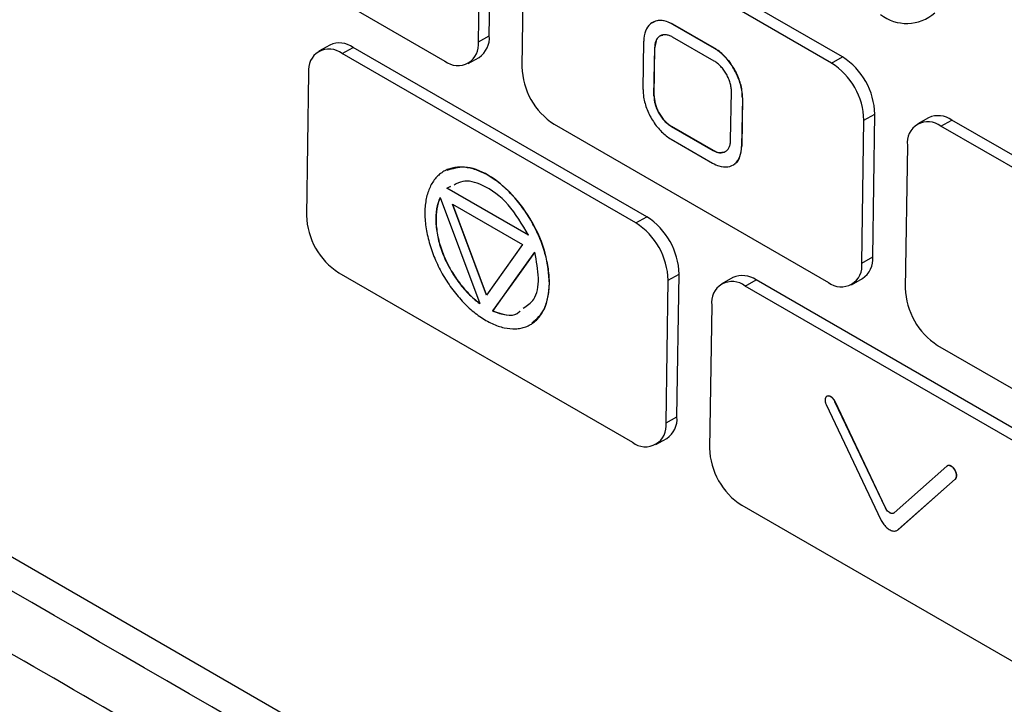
# Model space of a CAD drawing. Header units: millimetres. Extents: x -0.41 to 0.79, y -0.23 to 0.59.
# Tile 62 of 83: x 0.5495 to 0.5813, y 0.3858 to 0.4079. Entities that reach past the tile are written whole.
import ezdxf

# ---------------------------------------------------------------- set-up
doc = ezdxf.new("R2010")
doc.units = ezdxf.units.MM

msp = doc.modelspace()

# ---------------------------------------------------------------- linework, layer by layer
at = {"color": 7, "linetype": 'Continuous', "lineweight": 25}
for p, q in [((0.5099703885, 0.4132185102), (0.6032820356, 0.3593508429)), ((0.564640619, 0.4073923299), (0.5647097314, 0.4120044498)), ((0.5543575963, 0.4116815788), (0.5632079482, 0.4065723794)), ((0.5642871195, 0.4071953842), (0.5643562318, 0.4118075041)), ((0.5760451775, 0.4067066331), (0.5671948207, 0.4118158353)), ((0.575691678, 0.4065096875), (0.5668413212, 0.4116188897)), ((0.5657621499, 0.4109958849), (0.5656930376, 0.406383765)), ((0.5705623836, 0.4077597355), (0.5705694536, 0.4077636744)), ((0.5719058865, 0.4069841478), (0.5705623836, 0.4077597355)), ((0.5719129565, 0.4069880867), (0.5705694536, 0.4077636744)), ((0.5642871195, 0.4071953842), (0.564640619, 0.4073923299)), ((0.5696036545, 0.4056550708), (0.5696271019, 0.407219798)), ((0.5718997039, 0.4065723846), (0.570556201, 0.4073479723)), ((0.5594925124, 0.4070926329), (0.5591390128, 0.4068956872)), ((0.5598875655, 0.4068206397), (0.5602410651, 0.4070175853)), ((0.5697254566, 0.4015423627), (0.5602410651, 0.4070175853)), ((0.5699572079, 0.4054509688), (0.569980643, 0.407015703)), ((0.5699642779, 0.4054549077), (0.569987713, 0.4070196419)), ((0.569980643, 0.407015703), (0.569987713, 0.4070196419)), ((0.5719058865, 0.4069841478), (0.5719129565, 0.4069880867)), ((0.5693719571, 0.401345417), (0.5598875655, 0.4068206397)), ((0.5639565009, 0.4064973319), (0.5643100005, 0.4066942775)), ((0.575691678, 0.4065096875), (0.5760451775, 0.4067066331)), ((0.5588083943, 0.4061976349), (0.5587392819, 0.401585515)), ((0.5724320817, 0.4040222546), (0.5724555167, 0.4055869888)), ((0.5699572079, 0.4054509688), (0.5699642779, 0.4054549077)), ((0.5728090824, 0.4053828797), (0.5727856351, 0.4038181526)), ((0.5728161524, 0.4053868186), (0.5727927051, 0.4038220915)), ((0.5728090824, 0.4053828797), (0.5728161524, 0.4053868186)), ((0.5766647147, 0.4000499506), (0.5767338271, 0.4046620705)), ((0.5767338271, 0.4046620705), (0.5770873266, 0.4048590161)), ((0.5770182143, 0.4002468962), (0.5770873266, 0.4048590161)), ((0.5788238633, 0.4047454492), (0.5784703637, 0.4045485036)), ((0.5792189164, 0.4044734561), (0.579572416, 0.4046704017)), ((0.5884227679, 0.3995612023), (0.579572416, 0.4046704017)), ((0.5667351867, 0.404536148), (0.5755855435, 0.3994269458)), ((0.5705130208, 0.4044655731), (0.5705200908, 0.404469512)), ((0.5705130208, 0.4044655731), (0.5718565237, 0.4036899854)), ((0.5705200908, 0.404469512), (0.5718635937, 0.4036939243)), ((0.5880692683, 0.3993642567), (0.5792189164, 0.4044734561)), ((0.5705068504, 0.4040538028), (0.5718503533, 0.4032782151)), ((0.5718565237, 0.4036899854), (0.5718635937, 0.4036939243)), ((0.5727856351, 0.4038181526), (0.5727927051, 0.4038220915)), ((0.5781397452, 0.4038504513), (0.5780706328, 0.3992383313)), ((0.5633756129, 0.4025140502), (0.5632690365, 0.4024689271)), ((0.5632690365, 0.4024689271), (0.5632761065, 0.402472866)), ((0.5659051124, 0.4009474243), (0.5632690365, 0.4024689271)), ((0.5633826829, 0.4025179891), (0.5632761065, 0.402472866)), ((0.5659121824, 0.4009513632), (0.5632761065, 0.402472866)), ((0.5630512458, 0.4021644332), (0.5643296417, 0.3987447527)), ((0.5634508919, 0.4019496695), (0.5657110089, 0.4006451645)), ((0.5645469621, 0.3990177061), (0.5634508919, 0.4019496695)), ((0.5645525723, 0.3990255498), (0.5634617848, 0.4019433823)), ((0.5693719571, 0.401345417), (0.5697254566, 0.4015423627)), ((0.5657110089, 0.4006451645), (0.5645469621, 0.3990177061)), ((0.5766647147, 0.4000499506), (0.5770182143, 0.4002468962)), ((0.559781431, 0.399737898), (0.5692658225, 0.3942626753)), ((0.5704141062, 0.3994978), (0.5707676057, 0.3996947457)), ((0.5706984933, 0.3950826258), (0.5707676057, 0.3996947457)), ((0.5725041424, 0.3995811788), (0.5721506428, 0.3993842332)), ((0.5763340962, 0.3993518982), (0.5766875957, 0.3995488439)), ((0.5665798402, 0.3993772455), (0.5665869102, 0.3993811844)), ((0.5703449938, 0.3948856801), (0.5704141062, 0.3994978)), ((0.5728991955, 0.3993091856), (0.5732526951, 0.3995061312)), ((0.582383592, 0.3938339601), (0.5728991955, 0.3993091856)), ((0.5827370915, 0.3940309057), (0.5732526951, 0.3995061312)), ((0.5718200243, 0.3986861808), (0.5717509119, 0.3940740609)), ((0.5647525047, 0.3985006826), (0.5647595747, 0.3985046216)), ((0.5791127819, 0.3973907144), (0.5879631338, 0.392281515)), ((0.5755164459, 0.3954793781), (0.5772818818, 0.3917607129)), ((0.5757982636, 0.3955732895), (0.5758053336, 0.3955772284)), ((0.5774277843, 0.3921409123), (0.5757982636, 0.3955732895)), ((0.5774348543, 0.3921448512), (0.5758053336, 0.3955772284)), ((0.5703449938, 0.3948856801), (0.5706984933, 0.3950826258)), ((0.5700143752, 0.3941876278), (0.5703678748, 0.3943845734)), ((0.5794093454, 0.3934886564), (0.5777057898, 0.3919804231)), ((0.5778378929, 0.3914397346), (0.5796835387, 0.3930737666)), ((0.5778449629, 0.3914436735), (0.5796906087, 0.3930777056)), ((0.5796835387, 0.3930737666), (0.5796906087, 0.3930777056)), ((0.572793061, 0.3922264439), (0.5822774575, 0.3867512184)), ((0.5774277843, 0.3921409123), (0.5774348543, 0.3921448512)), ((0.5778378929, 0.3914397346), (0.5778449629, 0.3914436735))]:
    msp.add_line(p, q, dxfattribs=at)
at = {"color": 7, "linetype": 'Continuous', "lineweight": 25, "flags": 128}
for points in [[(0.5647525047, 0.3985006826), (0.5655127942, 0.3995637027), (0.5661101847, 0.4003988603)], [(0.5647595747, 0.3985046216), (0.5655198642, 0.3995676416), (0.5661108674, 0.4003938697)]]:
    msp.add_lwpolyline(points, dxfattribs=at)
at = {"color": 7, "linetype": 'Continuous', "lineweight": 25}
for centre, radius, start, end in [((0.5781106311, 0.4091701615), 0.001379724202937, 232.1982235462, 311.369918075), ((0.5636240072, 0.4070978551), 0.0006702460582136, 231.6286660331, 8.3669536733), ((0.5638849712, 0.4073229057), 0.0007588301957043, 304.0634824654, 5.2492381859), ((0.5594715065, 0.406295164), 0.0006702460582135, 51.6286660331, 188.3669536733), ((0.559800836, 0.4063972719), 0.0007606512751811, 54.6371322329, 113.912539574), ((0.5748171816, 0.4047962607), 0.002271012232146, 1.5834691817, 57.2669093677), ((0.5679631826, 0.4064465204), 0.002271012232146, 181.5834691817, 237.2669093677), ((0.5744636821, 0.4045993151), 0.0022710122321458, 1.5834691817, 57.2669093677), ((0.5791321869, 0.4040500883), 0.0007606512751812, 54.6371322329, 113.912539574), ((0.5788028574, 0.4039479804), 0.0006702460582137, 51.6286660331, 188.3669536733), ((0.5610094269, 0.4016482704), 0.0022710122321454, 181.5834691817, 237.2669093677), ((0.5684974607, 0.3996319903), 0.0022710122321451, 1.5834691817, 57.2669093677), ((0.5681439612, 0.3994350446), 0.0022710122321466, 1.5834691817, 57.2669093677), ((0.5762625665, 0.4001774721), 0.0007588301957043, 304.0634824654, 5.2492381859), ((0.5760016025, 0.3999524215), 0.0006702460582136, 231.6286660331, 8.3669536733), ((0.572812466, 0.3988858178), 0.0007606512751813, 54.6371322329, 113.9125395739), ((0.5724831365, 0.3987837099), 0.0006702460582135, 51.6286660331, 188.3669536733), ((0.5803407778, 0.3993010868), 0.0022710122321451, 181.5834691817, 237.2669093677), ((0.5696818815, 0.394788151), 0.0006702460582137, 231.6286660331, 8.3669536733), ((0.5699428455, 0.3950132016), 0.0007588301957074, 304.0634824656, 5.2492381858), ((0.5740210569, 0.3941368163), 0.0022710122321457, 181.5834691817, 237.2669093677)]:
    msp.add_arc(centre, radius, start, end, dxfattribs=at)
for points, knots in [([(0.6026339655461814, 0.3590842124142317), (0.5869010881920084, 0.3679129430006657), (0.571199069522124, 0.3767610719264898), (0.5401621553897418, 0.3946783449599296), (0.5248286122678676, 0.4037466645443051), (0.5095275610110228, 0.4128333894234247)], [0, 0, 0, 0, 0.5, 0.5, 1, 1, 1, 1]), ([(0.5705623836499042, 0.4077597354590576), (0.5704949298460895, 0.4077986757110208), (0.5704269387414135, 0.4078290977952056), (0.5703608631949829, 0.4078499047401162), (0.5702600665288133, 0.4078816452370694), (0.5701614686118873, 0.4078913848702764), (0.5699849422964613, 0.4078652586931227), (0.5699045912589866, 0.407828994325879), (0.5697730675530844, 0.407716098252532), (0.5697200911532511, 0.4076378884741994), (0.5696485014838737, 0.4074509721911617), (0.5696288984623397, 0.4073396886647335), (0.5696271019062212, 0.4072197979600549)], [0, 0, 0, 0, 0.1397116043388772, 0.1397116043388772, 0.1397116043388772, 0.3545959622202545, 0.3545959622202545, 0.5696627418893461, 0.5696627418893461, 0.78483479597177, 0.78483479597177, 1, 1, 1, 1]), ([(0.5705694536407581, 0.4077636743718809), (0.570432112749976, 0.4078241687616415), (0.5701598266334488, 0.4079441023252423), (0.56995896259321, 0.4078380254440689), (0.5698594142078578, 0.407785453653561)], [0, 0, 0, 0, 0.5043991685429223, 1, 1, 1, 1]), ([(0.5966410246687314, 0.3601379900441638), (0.5932278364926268, 0.3621005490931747), (0.5898100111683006, 0.364060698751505), (0.5829769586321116, 0.367982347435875), (0.5795610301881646, 0.3699434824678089), (0.5693184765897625, 0.3758296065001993), (0.5624970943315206, 0.3797573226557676), (0.5488729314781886, 0.3876223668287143), (0.542070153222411, 0.391559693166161), (0.5318765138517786, 0.3974711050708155), (0.5284803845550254, 0.3994424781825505), (0.5216893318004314, 0.4033858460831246), (0.5182951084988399, 0.4053582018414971), (0.5148962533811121, 0.4073281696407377)], [0, 0, 0, 0, 0.125, 0.125, 0.2499999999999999, 0.2499999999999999, 0.5, 0.5, 0.75, 0.75, 0.875, 0.875, 1, 1, 1, 1]), ([(0.5705562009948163, 0.4073479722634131), (0.5705377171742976, 0.4073580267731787), (0.5705007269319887, 0.4073781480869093), (0.5704272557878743, 0.4074073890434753), (0.5703377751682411, 0.4074274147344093), (0.57023834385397, 0.4074231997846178), (0.5701510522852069, 0.4073904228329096), (0.5700787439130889, 0.4073310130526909), (0.5700242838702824, 0.4072470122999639), (0.5699958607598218, 0.4071586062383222), (0.5699832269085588, 0.4070796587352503), (0.5699815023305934, 0.4070369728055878), (0.5699806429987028, 0.4070157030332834)], [0, 0, 0, 0, 0.0624039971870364, 0.124884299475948, 0.249972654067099, 0.3746919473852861, 0.49964934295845, 0.624221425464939, 0.749271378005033, 0.87428620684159, 0.937358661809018, 1, 1, 1, 1]), ([(0.5702406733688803, 0.4074021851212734), (0.5701993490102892, 0.4073939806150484), (0.5701029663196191, 0.4073748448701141), (0.5700120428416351, 0.4072332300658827), (0.5699958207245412, 0.4070908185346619), (0.5699877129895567, 0.4070196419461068)], [0, 0, 0, 0, 0.2729555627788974, 0.6366267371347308, 0.9999999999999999, 0.9999999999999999, 0.9999999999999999, 0.9999999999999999]), ([(0.5728090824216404, 0.4053828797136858), (0.5728102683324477, 0.4054620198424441), (0.5728038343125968, 0.4055460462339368), (0.5727900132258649, 0.405631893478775), (0.5727690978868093, 0.405761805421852), (0.5727305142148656, 0.4058989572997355), (0.5726244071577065, 0.4061649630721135), (0.5725554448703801, 0.4062974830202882), (0.5723970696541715, 0.4065396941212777), (0.5723054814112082, 0.4066527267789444), (0.5721126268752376, 0.4068439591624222), (0.572008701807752, 0.4069247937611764), (0.5719058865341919, 0.4069841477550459)], [0, 0, 0, 0, 0.140885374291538, 0.140885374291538, 0.140885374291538, 0.3558181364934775, 0.3558181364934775, 0.570587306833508, 0.570587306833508, 0.785291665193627, 0.785291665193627, 1, 1, 1, 1]), ([(0.5728161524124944, 0.4053868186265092), (0.5728173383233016, 0.4054659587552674), (0.5728109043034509, 0.4055499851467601), (0.572797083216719, 0.4056358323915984), (0.5727761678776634, 0.4057657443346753), (0.5727375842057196, 0.4059028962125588), (0.5726314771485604, 0.4061689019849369), (0.572562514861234, 0.4063014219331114), (0.5724041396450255, 0.4065436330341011), (0.5723125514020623, 0.4066566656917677), (0.5721196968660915, 0.4068478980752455), (0.572015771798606, 0.4069287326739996), (0.5719129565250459, 0.4069880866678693)], [0, 0, 0, 0, 0.140885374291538, 0.140885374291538, 0.140885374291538, 0.3558181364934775, 0.3558181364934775, 0.570587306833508, 0.570587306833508, 0.785291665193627, 0.785291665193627, 1, 1, 1, 1]), ([(0.5724555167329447, 0.4055869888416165), (0.572455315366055, 0.4056087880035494), (0.5724549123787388, 0.405652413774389), (0.5724449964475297, 0.4057441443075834), (0.5724196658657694, 0.4058632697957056), (0.5723689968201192, 0.4060082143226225), (0.5722997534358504, 0.4061492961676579), (0.5722149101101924, 0.4062815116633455), (0.5721175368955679, 0.406399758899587), (0.5720287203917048, 0.4064826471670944), (0.5719554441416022, 0.4065383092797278), (0.57191824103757, 0.4065610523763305), (0.5718997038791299, 0.4065723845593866)], [0, 0, 0, 0, 0.0624033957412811, 0.1248853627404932, 0.2499724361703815, 0.374722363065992, 0.499650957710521, 0.624211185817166, 0.749272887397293, 0.8742727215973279, 0.937353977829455, 1, 1, 1, 1]), ([(0.5696036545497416, 0.4056550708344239), (0.5696024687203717, 0.4055759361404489), (0.5696089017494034, 0.4054919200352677), (0.5696227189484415, 0.4054060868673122), (0.5696436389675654, 0.4052761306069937), (0.5696822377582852, 0.4051389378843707), (0.5697883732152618, 0.4048728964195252), (0.5698573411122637, 0.4047403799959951), (0.5700157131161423, 0.404498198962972), (0.5701072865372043, 0.4043851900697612), (0.570300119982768, 0.404193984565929), (0.5704040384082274, 0.4041131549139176), (0.5705068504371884, 0.4040538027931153)], [0, 0, 0, 0, 0.1408614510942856, 0.1408614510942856, 0.1408614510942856, 0.3558673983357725, 0.3558673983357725, 0.5706532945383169, 0.5706532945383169, 0.785322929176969, 0.785322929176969, 1, 1, 1, 1]), ([(0.5699572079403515, 0.4054509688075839), (0.5699574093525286, 0.405429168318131), (0.5699578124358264, 0.4053855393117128), (0.5699677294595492, 0.4052938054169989), (0.5699930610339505, 0.4051746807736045), (0.5700437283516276, 0.4050297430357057), (0.5701129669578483, 0.4048886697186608), (0.5701978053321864, 0.4047564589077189), (0.5702951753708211, 0.4046382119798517), (0.5703839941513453, 0.4045553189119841), (0.5704572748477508, 0.4044996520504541), (0.570494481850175, 0.4044769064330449), (0.5705130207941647, 0.4044655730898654)], [0, 0, 0, 0, 0.0624026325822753, 0.124885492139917, 0.2499725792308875, 0.374721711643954, 0.49965194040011, 0.624211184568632, 0.7492737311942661, 0.874271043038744, 0.937353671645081, 1, 1, 1, 1]), ([(0.5699642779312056, 0.4054549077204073), (0.5699644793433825, 0.4054331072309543), (0.5699648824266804, 0.4053894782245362), (0.5699747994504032, 0.4052977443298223), (0.5700001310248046, 0.4051786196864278), (0.5700507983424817, 0.4050336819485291), (0.5701200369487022, 0.4048926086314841), (0.5702048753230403, 0.4047603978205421), (0.570302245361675, 0.404642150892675), (0.5703910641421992, 0.4045592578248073), (0.5704643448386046, 0.4045035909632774), (0.5705015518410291, 0.4044808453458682), (0.5705200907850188, 0.4044695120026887)], [0, 0, 0, 0, 0.0624026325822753, 0.124885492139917, 0.2499725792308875, 0.374721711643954, 0.49965194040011, 0.624211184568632, 0.7492737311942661, 0.874271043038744, 0.937353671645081, 1, 1, 1, 1]), ([(0.5718565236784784, 0.4036899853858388), (0.5718750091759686, 0.4036799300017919), (0.5719120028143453, 0.40365980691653), (0.571985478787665, 0.4036305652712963), (0.5720749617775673, 0.4036105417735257), (0.5721743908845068, 0.4036147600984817), (0.5722616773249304, 0.403647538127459), (0.5723339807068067, 0.403706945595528), (0.5723884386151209, 0.4037909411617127), (0.5724168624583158, 0.4038793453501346), (0.5724294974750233, 0.4039582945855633), (0.5724312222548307, 0.4040009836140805), (0.5724320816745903, 0.4040222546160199)], [0, 0, 0, 0, 0.0624039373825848, 0.1248843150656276, 0.2499728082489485, 0.374691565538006, 0.499650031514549, 0.6242224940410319, 0.749272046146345, 0.874286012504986, 0.9373594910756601, 1, 1, 1, 1]), ([(0.5718503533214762, 0.4032782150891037), (0.5719177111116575, 0.4032393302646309), (0.571985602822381, 0.4032089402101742), (0.5720515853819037, 0.4031881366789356), (0.5721524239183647, 0.4031563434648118), (0.5722510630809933, 0.4031465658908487), (0.5724276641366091, 0.4031726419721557), (0.572508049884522, 0.4032088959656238), (0.5726396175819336, 0.4033217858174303), (0.5726926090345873, 0.4033999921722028), (0.5727642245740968, 0.4035869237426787), (0.5727838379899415, 0.4036982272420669), (0.5727856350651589, 0.4038181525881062)], [0, 0, 0, 0, 0.1394939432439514, 0.1394939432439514, 0.1394939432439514, 0.3544408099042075, 0.3544408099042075, 0.5695839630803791, 0.5695839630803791, 0.784793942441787, 0.784793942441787, 1, 1, 1, 1]), ([(0.5718635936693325, 0.4036939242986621), (0.5719494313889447, 0.4036519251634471), (0.5720703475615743, 0.4035927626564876), (0.5721601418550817, 0.4036322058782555), (0.5721861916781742, 0.4036436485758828)], [0, 0, 0, 0, 0.7098944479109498, 1, 1, 1, 1]), ([(0.5725674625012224, 0.4032603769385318), (0.57256898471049, 0.4032608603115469), (0.5726549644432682, 0.4032881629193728), (0.5727491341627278, 0.403482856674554), (0.572778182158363, 0.403709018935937), (0.5727927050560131, 0.4038220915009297)], [0, 0, 0, 0, 0.0089318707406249, 0.5045034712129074, 1, 1, 1, 1]), ([(0.5665798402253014, 0.3993772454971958), (0.5665809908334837, 0.3994543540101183), (0.5665765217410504, 0.3996122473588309), (0.5665500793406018, 0.3998577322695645), (0.5665046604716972, 0.400109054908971), (0.5664410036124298, 0.4003639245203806), (0.5663598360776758, 0.4006200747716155), (0.5662618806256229, 0.4008752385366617), (0.5661478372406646, 0.4011271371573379), (0.566018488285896, 0.4013734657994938), (0.5658745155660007, 0.4016116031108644), (0.5657176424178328, 0.401839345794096), (0.5655497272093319, 0.4020548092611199), (0.5653725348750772, 0.4022561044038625), (0.5651878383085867, 0.4024413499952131), (0.5649974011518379, 0.4026086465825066), (0.5648029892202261, 0.4027561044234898), (0.5646063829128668, 0.4028817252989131), (0.5644095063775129, 0.4029837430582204), (0.5642142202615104, 0.4030620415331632), (0.563958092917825, 0.4031344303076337), (0.5637120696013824, 0.4031581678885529), (0.5634829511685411, 0.403132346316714), (0.5633210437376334, 0.4030878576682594), (0.5631711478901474, 0.4030180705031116), (0.5630354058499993, 0.4029231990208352), (0.5629150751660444, 0.4028050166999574), (0.5627763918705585, 0.4026188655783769), (0.5626712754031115, 0.4023927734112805), (0.5626024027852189, 0.4021331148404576), (0.5625695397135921, 0.4019233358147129), (0.5625605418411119, 0.4017745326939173), (0.5625594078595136, 0.4016981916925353)], [0, 0, 0, 0, 0.0157408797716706, 0.0314253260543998, 0.0470727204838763, 0.0626936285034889, 0.078293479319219, 0.0938763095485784, 0.1094485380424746, 0.125022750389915, 0.1406093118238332, 0.1562135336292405, 0.171836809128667, 0.18747134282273, 0.2031047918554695, 0.2187248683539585, 0.234323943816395, 0.249903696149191, 0.2654731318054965, 0.2810452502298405, 0.296630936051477, 0.3278579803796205, 0.343504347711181, 0.3591821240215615, 0.3749088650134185, 0.3906355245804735, 0.4063132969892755, 0.4219602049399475, 0.453192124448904, 0.468783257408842, 0.484363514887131, 0.499944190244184, 0.499944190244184, 0.499944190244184, 0.499944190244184]), ([(0.5665869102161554, 0.3993811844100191), (0.5665604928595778, 0.399704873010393), (0.5665076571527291, 0.4003522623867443), (0.5660586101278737, 0.401399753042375), (0.5653984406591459, 0.4023017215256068), (0.5646164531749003, 0.4029389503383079), (0.5638459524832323, 0.4032232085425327), (0.5634515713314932, 0.4030945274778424), (0.5632685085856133, 0.403034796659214)], [0, 0, 0, 0, 0.1703850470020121, 0.3407765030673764, 0.511213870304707, 0.6817107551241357, 0.8522573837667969, 1, 1, 1, 1]), ([(0.5659051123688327, 0.4009474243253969), (0.5657011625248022, 0.4012993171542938), (0.5652933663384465, 0.4020029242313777), (0.5644738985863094, 0.4025931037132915), (0.5638468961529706, 0.4027545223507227), (0.5635970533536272, 0.4026183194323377), (0.5635107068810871, 0.4025712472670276)], [0, 0, 0, 0, 0.3117051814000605, 0.6232521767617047, 0.8697947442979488, 1, 1, 1, 1]), ([(0.563051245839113, 0.4021644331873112), (0.5629998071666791, 0.4020552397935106), (0.5629634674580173, 0.4019333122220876), (0.562918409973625, 0.4016661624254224), (0.5629100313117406, 0.4015194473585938), (0.5629218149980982, 0.4012163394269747), (0.5629416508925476, 0.401057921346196), (0.563010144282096, 0.4007308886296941), (0.5630576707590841, 0.400567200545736), (0.5631799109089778, 0.4002394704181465), (0.5632556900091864, 0.40007425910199), (0.5634262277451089, 0.3997601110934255), (0.5635223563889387, 0.3996080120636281), (0.5637319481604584, 0.3993207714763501), (0.5638431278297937, 0.3991884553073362), (0.5640783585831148, 0.3989466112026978), (0.5642028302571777, 0.3988371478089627), (0.5643296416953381, 0.3987447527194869)], [0, 0, 0, 0, 0.125, 0.125, 0.25, 0.25, 0.375, 0.375, 0.5, 0.5, 0.625, 0.625, 0.75, 0.75, 0.875, 0.875, 1, 1, 1, 1]), ([(0.563058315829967, 0.4021683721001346), (0.563006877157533, 0.4020591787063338), (0.5629705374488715, 0.401937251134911), (0.5629254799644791, 0.4016701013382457), (0.5629171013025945, 0.4015233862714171), (0.5629288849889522, 0.401220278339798), (0.5629487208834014, 0.4010618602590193), (0.56301721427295, 0.4007348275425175), (0.563064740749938, 0.4005711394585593), (0.5631869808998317, 0.4002434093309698), (0.5632627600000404, 0.4000781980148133), (0.5634332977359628, 0.3997640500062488), (0.5635294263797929, 0.3996119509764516), (0.5637390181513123, 0.3993247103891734), (0.5638501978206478, 0.3991923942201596), (0.5640854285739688, 0.3989505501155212), (0.5642099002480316, 0.398841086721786), (0.5643367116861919, 0.3987486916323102)], [0, 0, 0, 0, 0.125, 0.125, 0.25, 0.25, 0.375, 0.375, 0.5, 0.5, 0.625, 0.625, 0.75, 0.75, 0.875, 0.875, 1, 1, 1, 1]), ([(0.5625594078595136, 0.4016981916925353), (0.5625582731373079, 0.4016218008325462), (0.5625627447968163, 0.4014650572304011), (0.5625891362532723, 0.4012208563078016), (0.5626344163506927, 0.4009700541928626), (0.5626978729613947, 0.4007151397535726), (0.5627787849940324, 0.4004586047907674), (0.5628764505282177, 0.4002029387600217), (0.5629901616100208, 0.3999506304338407), (0.5631192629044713, 0.3997042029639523), (0.5632628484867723, 0.3994662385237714), (0.5634190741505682, 0.3992386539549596), (0.5636422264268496, 0.3989513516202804), (0.5638841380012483, 0.3986923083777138), (0.5641382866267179, 0.3984687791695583), (0.5643336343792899, 0.3983205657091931), (0.5645316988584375, 0.3981939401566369), (0.5647301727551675, 0.3980910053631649), (0.5649267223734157, 0.3980123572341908), (0.5651834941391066, 0.3979401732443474), (0.5654294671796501, 0.3979169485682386), (0.5656579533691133, 0.3979431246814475), (0.5658188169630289, 0.3979875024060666), (0.5659675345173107, 0.3980567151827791), (0.5661022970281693, 0.3981506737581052), (0.5662221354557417, 0.3982678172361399), (0.5663262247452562, 0.3984066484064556), (0.5664430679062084, 0.3986188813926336), (0.5665252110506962, 0.3988686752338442), (0.5665696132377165, 0.3991500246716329), (0.5665786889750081, 0.3993000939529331), (0.5665798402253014, 0.3993772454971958)], [0.499944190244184, 0.499944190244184, 0.499944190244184, 0.499944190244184, 0.515535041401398, 0.5311418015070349, 0.546766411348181, 0.562401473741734, 0.578034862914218, 0.593654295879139, 0.6092519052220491, 0.6248288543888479, 0.640396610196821, 0.655970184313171, 0.671558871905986, 0.7027898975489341, 0.718433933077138, 0.734104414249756, 0.749817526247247, 0.765531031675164, 0.7812025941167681, 0.7968485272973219, 0.828088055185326, 0.843685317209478, 0.859272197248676, 0.87485975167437, 0.890447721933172, 0.9060361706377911, 0.921636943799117, 0.937255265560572, 0.9685557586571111, 0.9842503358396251, 1, 1, 1, 1]), ([(0.5657373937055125, 0.3985934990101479), (0.5658631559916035, 0.398673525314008), (0.5661469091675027, 0.3988540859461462), (0.5662745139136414, 0.3995463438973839), (0.5661649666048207, 0.4001146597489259), (0.566110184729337, 0.4003988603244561)], [0, 0, 0, 0, 0.2846643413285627, 0.6422784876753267, 1, 1, 1, 1]), ([(0.5660137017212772, 0.3981115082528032), (0.5661689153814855, 0.3982446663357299), (0.5664946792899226, 0.3985241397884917), (0.5665552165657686, 0.3990866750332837), (0.5665869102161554, 0.3993811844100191)], [0, 0, 0, 0, 0.4764605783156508, 1, 1, 1, 1]), ([(0.5647525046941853, 0.3985006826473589), (0.5650502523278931, 0.3983963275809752), (0.565396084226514, 0.3982751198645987), (0.5655973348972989, 0.3984695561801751), (0.5656253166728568, 0.3984965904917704)], [0, 0, 0, 0, 0.8609605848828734, 1, 1, 1, 1]), ([(0.5647595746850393, 0.3985046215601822), (0.5650573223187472, 0.3984002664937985), (0.5654031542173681, 0.3982790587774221), (0.5656044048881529, 0.3984734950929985), (0.5656323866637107, 0.3985005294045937)], [0, 0, 0, 0, 0.8609605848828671, 1, 1, 1, 1]), ([(0.5757982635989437, 0.3955732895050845), (0.5757978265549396, 0.3955742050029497), (0.5757960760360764, 0.3955778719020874), (0.5757901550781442, 0.3955897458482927), (0.5757803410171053, 0.3956075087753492), (0.5757702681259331, 0.3956233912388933), (0.5757594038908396, 0.3956393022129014), (0.5757471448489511, 0.3956557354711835), (0.575730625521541, 0.3956748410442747), (0.575709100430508, 0.3956968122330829), (0.5756864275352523, 0.3957157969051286), (0.575663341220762, 0.3957308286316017), (0.5756401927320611, 0.3957432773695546), (0.5756123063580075, 0.3957535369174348), (0.57558502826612, 0.3957569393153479), (0.5755621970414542, 0.3957549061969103), (0.5755468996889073, 0.395750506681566), (0.5755307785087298, 0.3957424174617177), (0.5755158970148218, 0.395730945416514), (0.5755036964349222, 0.3957155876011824), (0.5754941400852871, 0.3956980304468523), (0.5754866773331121, 0.3956782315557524), (0.5754816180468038, 0.3956527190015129), (0.5754799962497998, 0.3956230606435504), (0.5754815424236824, 0.3955984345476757), (0.5754855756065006, 0.3955711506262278), (0.5754899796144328, 0.3955515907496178), (0.5754949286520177, 0.3955346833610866), (0.575497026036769, 0.3955280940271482), (0.5755029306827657, 0.3955101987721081), (0.575509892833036, 0.3954943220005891), (0.5755164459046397, 0.395479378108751)], [0, 0, 0, 0, 0.0038906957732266, 0.0155836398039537, 0.0507852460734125, 0.0813151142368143, 0.0875664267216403, 0.1249570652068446, 0.160706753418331, 0.1875384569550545, 0.2498634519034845, 0.285642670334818, 0.3124223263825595, 0.3748011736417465, 0.4371850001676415, 0.468428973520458, 0.515393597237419, 0.538776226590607, 0.5856620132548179, 0.63649092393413, 0.659860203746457, 0.702895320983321, 0.7536626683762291, 0.792715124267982, 0.8435775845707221, 0.863050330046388, 0.90994492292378, 0.925608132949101, 0.933434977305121, 0.937346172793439, 1, 1, 1, 1]), ([(0.5758053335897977, 0.3955772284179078), (0.5757892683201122, 0.3956059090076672), (0.575757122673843, 0.3956632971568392), (0.575688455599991, 0.395728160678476), (0.5756199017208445, 0.3957594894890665), (0.575572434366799, 0.3957667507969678), (0.5755569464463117, 0.3957547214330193), (0.5755566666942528, 0.3957545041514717)], [0, 0, 0, 0, 0.2487351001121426, 0.4977040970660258, 0.7466222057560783, 0.995423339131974, 1, 1, 1, 1]), ([(0.5796835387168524, 0.3930737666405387), (0.5796839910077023, 0.3930741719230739), (0.5796858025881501, 0.3930757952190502), (0.5796914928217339, 0.3930814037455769), (0.5796998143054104, 0.3930917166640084), (0.5797076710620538, 0.3931055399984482), (0.5797148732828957, 0.3931228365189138), (0.5797207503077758, 0.3931450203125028), (0.5797232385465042, 0.393168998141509), (0.5797233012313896, 0.3931935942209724), (0.5797212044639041, 0.3932201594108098), (0.5797150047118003, 0.3932525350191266), (0.5797049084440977, 0.3932864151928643), (0.5796946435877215, 0.3933126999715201), (0.5796820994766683, 0.3933394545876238), (0.5796707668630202, 0.3933601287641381), (0.5796571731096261, 0.3933817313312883), (0.579644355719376, 0.3933999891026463), (0.5796287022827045, 0.393419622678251), (0.5796128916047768, 0.3934369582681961), (0.57959102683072, 0.3934580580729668), (0.5795681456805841, 0.3934760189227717), (0.579545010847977, 0.3934899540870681), (0.5795268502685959, 0.3934988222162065), (0.579510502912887, 0.393504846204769), (0.5794881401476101, 0.3935104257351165), (0.5794700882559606, 0.3935116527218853), (0.5794519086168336, 0.393509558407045), (0.5794435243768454, 0.3935075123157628), (0.5794372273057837, 0.3935052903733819), (0.5794355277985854, 0.3935046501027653), (0.5794254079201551, 0.3935006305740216), (0.5794171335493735, 0.3934944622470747), (0.5794093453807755, 0.3934886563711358)], [0, 0, 0, 0, 0.0038902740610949, 0.0155818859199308, 0.0507793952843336, 0.0859954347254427, 0.1093785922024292, 0.1562539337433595, 0.2070825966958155, 0.22654768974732, 0.269559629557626, 0.32424464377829, 0.3632879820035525, 0.410246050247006, 0.433623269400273, 0.476594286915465, 0.5000867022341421, 0.531317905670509, 0.562486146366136, 0.5982520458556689, 0.625065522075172, 0.687399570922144, 0.723171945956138, 0.749916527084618, 0.785567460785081, 0.812406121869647, 0.874753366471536, 0.8903797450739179, 0.925612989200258, 0.929526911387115, 0.933439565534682, 0.937350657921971, 1, 1, 1, 1]), ([(0.5796906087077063, 0.393077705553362), (0.5796910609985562, 0.3930781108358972), (0.579692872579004, 0.3930797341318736), (0.5796985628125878, 0.3930853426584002), (0.5797068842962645, 0.3930956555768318), (0.5797147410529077, 0.3931094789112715), (0.5797219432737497, 0.3931267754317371), (0.5797278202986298, 0.3931489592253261), (0.5797303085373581, 0.3931729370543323), (0.5797303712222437, 0.3931975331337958), (0.5797282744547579, 0.3932240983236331), (0.5797220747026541, 0.3932564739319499), (0.5797119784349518, 0.3932903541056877), (0.5797017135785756, 0.3933166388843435), (0.5796891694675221, 0.393343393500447), (0.5796778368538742, 0.3933640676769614), (0.57966424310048, 0.3933856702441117), (0.5796514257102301, 0.3934039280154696), (0.5796357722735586, 0.3934235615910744), (0.5796199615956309, 0.3934408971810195), (0.579598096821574, 0.3934619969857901), (0.5795752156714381, 0.3934799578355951), (0.579552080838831, 0.3934938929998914), (0.5795339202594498, 0.3935027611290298), (0.579517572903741, 0.3935087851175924), (0.5794952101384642, 0.3935143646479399), (0.5794771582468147, 0.3935155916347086), (0.5794589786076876, 0.3935134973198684), (0.5794505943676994, 0.3935114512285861), (0.5794442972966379, 0.3935092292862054), (0.5794425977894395, 0.3935085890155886), (0.5794324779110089, 0.3935045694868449), (0.5794242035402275, 0.393498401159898), (0.5794164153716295, 0.3934925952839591)], [0, 0, 0, 0, 0.0038902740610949, 0.0155818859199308, 0.0507793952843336, 0.0859954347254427, 0.1093785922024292, 0.1562539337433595, 0.2070825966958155, 0.22654768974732, 0.269559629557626, 0.32424464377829, 0.3632879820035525, 0.410246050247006, 0.433623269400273, 0.476594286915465, 0.5000867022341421, 0.531317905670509, 0.562486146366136, 0.5982520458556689, 0.625065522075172, 0.687399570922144, 0.723171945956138, 0.749916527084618, 0.785567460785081, 0.812406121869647, 0.874753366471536, 0.8903797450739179, 0.925612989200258, 0.929526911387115, 0.933439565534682, 0.937350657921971, 1, 1, 1, 1]), ([(0.5777057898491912, 0.3919804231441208), (0.5777011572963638, 0.3919763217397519), (0.5776961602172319, 0.3919727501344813), (0.5776908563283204, 0.3919697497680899), (0.5776765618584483, 0.3919616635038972), (0.577659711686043, 0.3919576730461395), (0.5776236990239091, 0.3919585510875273), (0.5776040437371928, 0.3919634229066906), (0.5775646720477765, 0.3919812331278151), (0.5775444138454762, 0.3919944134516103), (0.5775060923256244, 0.3920271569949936), (0.5774875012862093, 0.3920471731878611), (0.5774545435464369, 0.3920911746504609), (0.577439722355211, 0.392115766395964), (0.577427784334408, 0.3921409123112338)], [0, 0, 0, 0, 0.0683582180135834, 0.0683582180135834, 0.0683582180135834, 0.25487348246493, 0.25487348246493, 0.441195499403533, 0.441195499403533, 0.627436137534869, 0.627436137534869, 0.813719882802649, 0.813719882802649, 1, 1, 1, 1]), ([(0.5777128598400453, 0.3919843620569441), (0.5777082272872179, 0.3919802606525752), (0.5777032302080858, 0.3919766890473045), (0.5776979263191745, 0.3919736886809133), (0.5776836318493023, 0.3919656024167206), (0.577666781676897, 0.391961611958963), (0.577630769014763, 0.3919624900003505), (0.5776111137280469, 0.391967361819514), (0.5775717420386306, 0.3919851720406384), (0.57755148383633, 0.3919983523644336), (0.5775131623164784, 0.3920310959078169), (0.5774945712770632, 0.3920511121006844), (0.5774616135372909, 0.3920951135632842), (0.5774467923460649, 0.3921197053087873), (0.577434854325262, 0.3921448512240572)], [0, 0, 0, 0, 0.0683582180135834, 0.0683582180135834, 0.0683582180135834, 0.25487348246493, 0.25487348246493, 0.441195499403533, 0.441195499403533, 0.627436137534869, 0.627436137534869, 0.813719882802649, 0.813719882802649, 1, 1, 1, 1]), ([(0.577281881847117, 0.3917607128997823), (0.5772906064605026, 0.3917423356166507), (0.5773000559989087, 0.3917241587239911), (0.5773101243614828, 0.3917063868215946), (0.5773376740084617, 0.3916577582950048), (0.5773704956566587, 0.3916113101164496), (0.5774412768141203, 0.3915304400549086), (0.5774802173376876, 0.3914949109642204), (0.577558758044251, 0.3914395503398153), (0.5775994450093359, 0.3914189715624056), (0.5776768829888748, 0.3913954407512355), (0.5777147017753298, 0.3913921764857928), (0.5777822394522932, 0.3914031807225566), (0.5778128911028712, 0.3914175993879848), (0.5778378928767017, 0.3914397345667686)], [0, 0, 0, 0, 0.0672282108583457, 0.0672282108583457, 0.0672282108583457, 0.253478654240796, 0.253478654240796, 0.439870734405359, 0.439870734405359, 0.62648512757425, 0.62648512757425, 0.813247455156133, 0.813247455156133, 1, 1, 1, 1])]:
    msp.add_open_spline(points, degree=3, knots=knots, dxfattribs=at)

doc.saveas('drawing.dxf')
